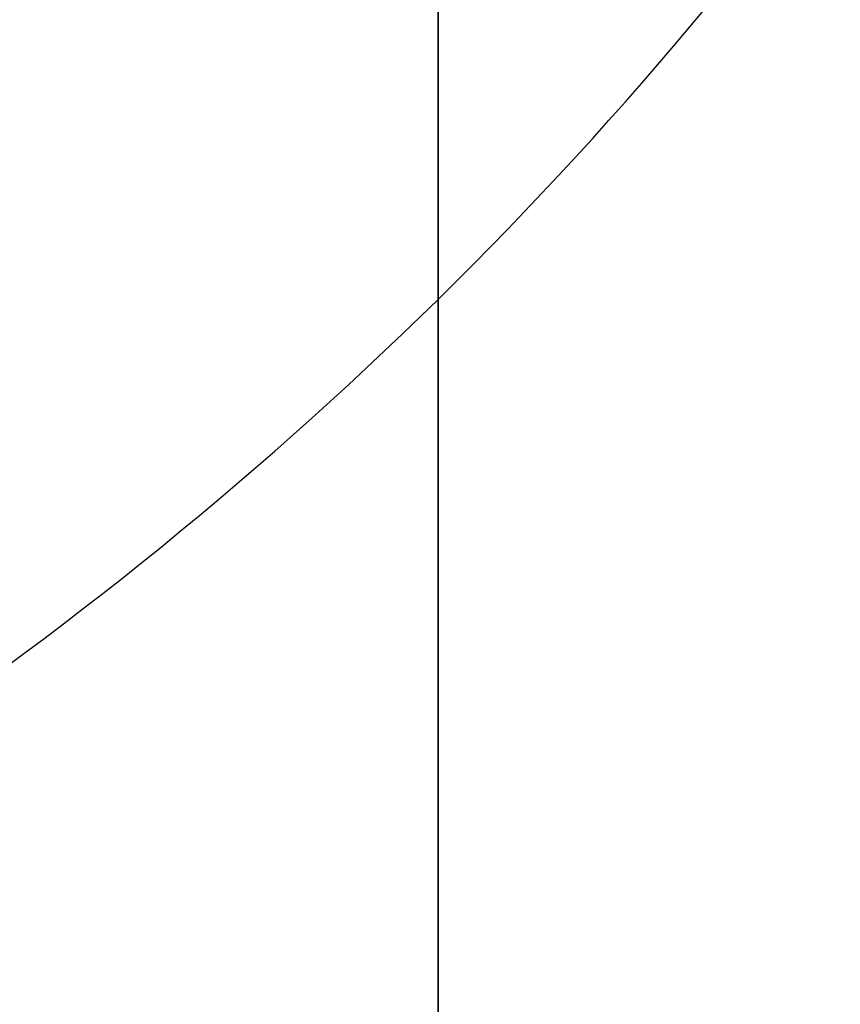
# Model space of a CAD drawing. Header units: millimetres. Extents: x -273 to 273, y -262 to 262.
# Tile 125 of 256: x 0.8812 to 0.9416, y -2.0053 to -1.9329. Entities that reach past the tile are written whole.
import ezdxf

# ---------------------------------------------------------------- set-up
doc = ezdxf.new("R2010")
doc.units = ezdxf.units.MM
doc.header["$MEASUREMENT"] = 0
doc.layers.add('Default', color=7, linetype='Continuous', true_color=0x000000)

# ---------------------------------------------------------------- blocks, each defined once
blk = doc.blocks.new('Block 01')
at = {"layer": 'Default', "color": 9, "true_color": 0xbfbfbf}
for points, knots in [([(0.911993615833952, -8.868600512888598, 254.5608155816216), (0.9119936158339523, -8.972087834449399, 257.9163246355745), (0.9119936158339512, -9.062686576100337, 261.2722222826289), (0.9119936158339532, -9.198377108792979, 267.157578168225), (0.911993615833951, -9.249186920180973, 269.6869061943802), (0.9119936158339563, -9.307000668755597, 273.0635295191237), (0.9119936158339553, -9.320665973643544, 273.9107090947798), (0.9119936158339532, -9.359283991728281, 276.460933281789), (0.9119936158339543, -9.381692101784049, 278.164017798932), (0.9119936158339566, -9.410381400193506, 280.7240323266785), (0.9119936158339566, -9.419143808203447, 281.5809323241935), (0.9119936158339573, -9.451137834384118, 285.0366709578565), (0.9119936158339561, -9.467556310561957, 287.6355809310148), (0.911993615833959, -9.483026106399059, 291.996885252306), (0.9119936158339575, -9.48597113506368, 293.7592591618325), (0.9119936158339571, -9.485526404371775, 298.2228741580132), (0.9119936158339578, -9.477929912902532, 300.9241268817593), (0.9119936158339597, -9.459033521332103, 304.5433901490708), (0.9119936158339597, -9.453489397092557, 305.4614127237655), (0.9119936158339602, -9.434506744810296, 308.2447043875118), (0.9119936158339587, -9.418826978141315, 310.1099665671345), (0.9119936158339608, -9.391151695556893, 312.9232220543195), (0.9119936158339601, -9.381135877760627, 313.871227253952), (0.9119936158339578, -9.350094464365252, 316.6296610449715), (0.911993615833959, -9.327343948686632, 318.4400776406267), (0.9119936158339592, -9.290649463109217, 321.1108146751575), (0.9119936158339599, -9.278348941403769, 321.9711505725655), (0.9119936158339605, -9.2396963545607, 324.5784518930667), (0.9119936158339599, -9.211929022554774, 326.3254030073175), (0.911993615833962, -9.167564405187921, 328.9591113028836), (0.9119936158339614, -9.152198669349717, 329.8458834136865), (0.911993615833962, -9.104418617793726, 332.5329892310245), (0.9119936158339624, -9.070750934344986, 334.333307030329), (0.9119936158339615, -9.017812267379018, 337.04714228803), (0.9119936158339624, -8.99961793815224, 337.960675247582), (0.911993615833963, -8.943449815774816, 340.7277936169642), (0.911993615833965, -8.904390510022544, 342.5813629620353), (0.9119936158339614, -8.84366030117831, 345.3747715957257), (0.9119936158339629, -8.82290852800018, 346.3146257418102), (0.911993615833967, -8.75919789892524, 349.1596726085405), (0.9119936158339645, -8.715324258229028, 351.064850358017), (0.9119936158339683, -8.647686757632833, 353.934986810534), (0.9119936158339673, -8.624683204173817, 354.8999586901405), (0.9119936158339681, -8.55438076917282, 357.8185591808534), (0.9119936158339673, -8.506338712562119, 359.7721749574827), (0.9119936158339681, -8.432780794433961, 362.7139027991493), (0.9119936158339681, -8.407865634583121, 363.7020254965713), (0.9119936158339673, -8.33202632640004, 366.687514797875), (0.9119936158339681, -8.280530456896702, 368.684871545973), (0.911993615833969, -8.202142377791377, 371.6907642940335), (0.9119936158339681, -8.175690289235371, 372.6993076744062), (0.9119936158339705, -8.095472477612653, 375.7427316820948), (0.9119936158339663, -8.0413061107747, 377.7776060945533), (0.9119936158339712, -7.959282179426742, 380.8379478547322), (0.9119936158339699, -7.931702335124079, 381.8634187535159), (0.9119936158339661, -7.848367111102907, 384.9535345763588), (0.911993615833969, -7.792382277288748, 387.018177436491), (0.9119936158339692, -7.708021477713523, 390.1209634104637), (0.9119936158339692, -7.679757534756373, 391.1591057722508), (0.9119936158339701, -7.594668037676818, 394.282382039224), (0.9119936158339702, -7.537785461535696, 396.3675184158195), (0.9119936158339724, -7.452492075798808, 399.498454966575), (0.9119936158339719, -7.424022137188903, 400.5442496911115), (0.9119936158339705, -7.310162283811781, 404.7325100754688), (0.9119936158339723, -7.22508745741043, 407.8749950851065), (0.9119936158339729, -7.084865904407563, 413.109724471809), (0.9119936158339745, -7.029219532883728, 415.2019489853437), (0.9119936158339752, -6.892049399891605, 420.4134216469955), (0.9119936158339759, -6.811226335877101, 423.5326923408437), (0.9119936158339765, -6.706009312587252, 427.683857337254), (0.9119936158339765, -6.680049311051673, 428.7157011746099), (0.911993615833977, -6.603190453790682, 431.7953901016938), (0.9119936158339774, -6.552903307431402, 433.843252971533), (0.9119936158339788, -6.47909022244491, 436.9059312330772), (0.9119936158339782, -6.454861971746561, 437.9207263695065), (0.9119936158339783, -6.383400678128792, 440.9439577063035), (0.9119936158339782, -6.336869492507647, 442.9524122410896), (0.9119936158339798, -6.268872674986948, 445.9534809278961), (0.9119936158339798, -6.246633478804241, 446.9460749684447), (0.9119936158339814, -6.181262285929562, 449.8981067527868), (0.9119936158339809, -6.138878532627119, 451.8575620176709), (0.9119936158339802, -6.07717757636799, 454.782989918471), (0.9119936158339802, -6.0570613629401, 455.7489439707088), (0.9119936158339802, -5.998104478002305, 458.6171735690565), (0.9119936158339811, -5.960013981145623, 460.5194645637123), (0.9119936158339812, -5.90471662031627, 463.357359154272), (0.9119936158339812, -5.886734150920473, 464.2929469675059), (0.9119936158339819, -5.834148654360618, 467.066908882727), (0.9119936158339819, -5.800251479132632, 468.9052952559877), (0.9119936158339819, -5.751092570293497, 471.6459008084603), (0.9119936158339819, -5.735131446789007, 472.5481081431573), (0.9119936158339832, -5.688508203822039, 475.2194721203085), (0.9119936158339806, -5.658458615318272, 476.9886369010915), (0.9119936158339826, -5.61479925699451, 479.6243325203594), (0.9119936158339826, -5.600623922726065, 480.4908564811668), (0.9119936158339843, -5.559188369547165, 483.05342551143), (0.9119936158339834, -5.532394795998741, 484.7494737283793), (0.911993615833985, -5.493221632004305, 487.2747711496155), (0.9119936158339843, -5.480473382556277, 488.1040194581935), (0.9119936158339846, -5.443086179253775, 490.5537276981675), (0.9119936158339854, -5.41871116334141, 492.1741849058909), (0.9119936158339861, -5.382635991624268, 494.5857260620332), (0.9119936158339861, -5.370833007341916, 495.3768162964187), (0.9119936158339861, -5.335990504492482, 497.7117270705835), (0.9119936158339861, -5.31295063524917, 499.2555378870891), (0.911993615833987, -5.27821053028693, 501.5520923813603), (0.9119936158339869, -5.266747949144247, 502.30485126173), (0.9119936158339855, -5.232582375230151, 504.5251555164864), (0.9119936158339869, -5.20954819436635, 505.9926824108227), (0.9119936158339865, -5.174006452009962, 508.1751452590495), (0.911993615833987, -5.16215651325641, 508.8901081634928), (0.9119936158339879, -5.126435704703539, 510.9981241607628), (0.9119936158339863, -5.101831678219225, 512.391147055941), (0.9119936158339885, -5.062979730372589, 514.4625377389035), (0.9119936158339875, -5.049892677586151, 515.1409490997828), (0.9119936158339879, -4.99717893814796, 517.785042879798), (0.9119936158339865, -4.954379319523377, 519.7506040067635), (0.9119936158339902, -4.874705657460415, 522.971050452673), (0.9119936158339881, -4.841270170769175, 524.2260686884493), (0.9119936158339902, -4.734915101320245, 527.8710314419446), (0.911993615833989, -4.653769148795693, 530.260640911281), (0.9119936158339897, -4.50767494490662, 533.7900630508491), (0.9119936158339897, -4.456377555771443, 534.9305893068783), (0.9119936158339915, -4.292664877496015, 538.2592411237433), (0.9119936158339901, -4.167429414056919, 540.446659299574), (0.9119936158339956, -3.94882345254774, 543.6850949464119), (0.9119936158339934, -3.872576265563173, 544.737375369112), (0.9119936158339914, -3.632150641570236, 547.8260456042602), (0.9119936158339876, -3.452441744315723, 549.8611813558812), (0.911993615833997, -3.150606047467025, 552.8820981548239), (0.9119936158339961, -3.046349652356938, 553.8697121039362), (0.9119936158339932, -2.721664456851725, 556.786189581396), (0.9119936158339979, -2.48528901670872, 558.7132833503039), (0.9119936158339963, -2.101686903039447, 561.581937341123), (0.9119936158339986, -1.97038108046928, 562.5256071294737), (0.9119936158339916, -1.565874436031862, 565.3286947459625), (0.9119936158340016, -1.278800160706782, 567.1861831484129), (0.9119936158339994, -0.826771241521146, 569.9593601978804), (0.9119936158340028, -0.673393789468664, 570.876850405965), (0.9119936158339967, -0.2057423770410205, 573.6161620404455), (0.9119936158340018, 0.1179122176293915, 575.4365306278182), (0.9119936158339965, 0.6132270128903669, 578.162133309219), (0.9119936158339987, 0.77964332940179, 579.0681718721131), (0.9119936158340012, 1.281285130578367, 581.7841854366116), (0.9119936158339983, 1.619226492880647, 583.5938846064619), (0.9119936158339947, 2.120698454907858, 586.3105700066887), (0.9119936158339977, 2.287010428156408, 587.2168322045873), (0.9119936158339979, 2.69838485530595, 589.4860923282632), (0.9119936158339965, 2.940996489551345, 590.8496583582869), (0.9119936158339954, 3.2538722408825, 592.6708113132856), (0.9119936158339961, 3.331312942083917, 593.1269882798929), (0.9119936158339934, 3.560957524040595, 594.4988948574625), (0.9119936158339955, 3.709981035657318, 595.4152493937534), (0.9119936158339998, 3.925547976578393, 596.7939139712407), (0.9119936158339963, 3.996269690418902, 597.2554963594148), (0.9119936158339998, 4.205237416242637, 598.6514774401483), (0.9119936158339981, 4.338534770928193, 599.5867161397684), (0.911993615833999, 4.527750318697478, 600.999353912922), (0.9119936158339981, 4.589513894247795, 601.475907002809), (0.9119936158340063, 4.771454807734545, 602.9316276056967), (0.9119936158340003, 4.88459274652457, 603.9117420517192), (0.911993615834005, 5.041227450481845, 605.4005573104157), (0.9119936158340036, 5.091999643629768, 605.9084780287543), (0.9119936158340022, 5.240821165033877, 607.480171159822), (0.9119936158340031, 5.329822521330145, 608.5447912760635), (0.9119936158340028, 5.448770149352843, 610.172501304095), (0.9119936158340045, 5.486780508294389, 610.7350559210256), (0.9119936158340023, 5.59680515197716, 612.4996783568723), (0.9119936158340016, 5.65837643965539, 613.7022987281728), (0.9119936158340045, 5.735707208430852, 615.5526534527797), (0.9119936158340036, 5.759504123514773, 616.2001587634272), (0.9119936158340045, 5.82577163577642, 618.2558966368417), (0.911993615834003, 5.857404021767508, 619.6643214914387), (0.9119936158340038, 5.890164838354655, 621.8427462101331), (0.9119936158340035, 5.898611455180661, 622.612757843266), (0.9119936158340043, 5.917099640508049, 625.0794828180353), (0.9119936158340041, 5.916953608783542, 626.7761057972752), (0.9119936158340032, 5.902864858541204, 629.4099498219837), (0.9119936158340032, 5.895089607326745, 630.3473095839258), (0.9119936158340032, 5.868228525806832, 632.857835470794), (0.9119936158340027, 5.84508134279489, 634.4308940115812), (0.9119936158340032, 5.807029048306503, 636.5945367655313), (0.9119936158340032, 5.795993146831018, 637.1852486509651), (0.9119936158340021, 5.759800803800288, 639.0274248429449), (0.9119936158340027, 5.732667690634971, 640.2788206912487), (0.9119936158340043, 5.688155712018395, 642.1928921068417), (0.9119936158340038, 5.672188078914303, 642.855620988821), (0.9119936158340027, 5.62085689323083, 644.923195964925), (0.911993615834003, 5.583810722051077, 646.327975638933), (0.9119936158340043, 5.524639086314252, 648.4769338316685), (0.9119936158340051, 5.503684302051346, 649.2211611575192), (0.9119936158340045, 5.437061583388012, 651.543161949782), (0.9119936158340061, 5.390014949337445, 653.120875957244), (0.9119936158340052, 5.316063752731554, 655.5343420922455), (0.9119936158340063, 5.290086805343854, 656.3701357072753), (0.9119936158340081, 5.208084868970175, 658.9773482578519), (0.9119936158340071, 5.150988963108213, 660.748717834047), (0.9119936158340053, 5.062193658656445, 663.4580676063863), (0.9119936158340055, 5.031179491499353, 664.3960803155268), (0.9119936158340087, 4.933775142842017, 667.3210461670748), (0.9119936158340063, 4.866620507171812, 669.307961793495), (0.9119936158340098, 4.762973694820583, 672.346324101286), (0.9119936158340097, 4.726928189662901, 673.3977936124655), (0.9119936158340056, 4.573662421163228, 677.851601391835), (0.9119936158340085, 4.455211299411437, 681.2538729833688), (0.9119936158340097, 4.249461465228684, 687.1444859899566), (0.9119936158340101, 4.162321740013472, 689.6328390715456), (0.911993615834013, 3.921153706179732, 696.5211448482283), (0.911993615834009, 3.76720525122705, 700.9210878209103), (0.9119936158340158, 3.551600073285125, 707.120066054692), (0.9119936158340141, 3.489170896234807, 708.9190809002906), (0.9119936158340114, 3.294091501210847, 714.5569755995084), (0.9119936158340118, 3.162090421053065, 718.3958735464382), (0.9119936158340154, 2.961368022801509, 724.2802429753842), (0.911993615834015, 2.89189229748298, 726.3256905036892), (0.9119936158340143, 2.597038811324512, 735.045732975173), (0.9119936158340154, 2.374785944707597, 741.7204278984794), (0.9119936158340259, 1.820110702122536, 758.6619688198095), (0.9119936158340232, 1.492886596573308, 768.9289814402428), (0.9119936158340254, 1.174451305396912, 779.1962713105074)], [0.0002810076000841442, 0.0002810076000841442, 0.0002810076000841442, 0.0002810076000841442, 1.00757497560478, 1.00757497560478, 1.76664923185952, 1.76664923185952, 2.02087800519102, 2.02087800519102, 2.53193014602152, 2.53193014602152, 2.78905479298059, 2.78905479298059, 3.56886162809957, 3.56886162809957, 4.09765108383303, 4.09765108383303, 4.90813608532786, 4.90813608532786, 5.18358168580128, 5.18358168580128, 5.74324337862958, 5.74324337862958, 6.02769073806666, 6.02769073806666, 6.57091079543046, 6.57091079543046, 6.829060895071, 6.829060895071, 7.3532548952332, 7.3532548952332, 7.61934626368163, 7.61934626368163, 8.15957232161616, 8.15957232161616, 8.4337032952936, 8.4337032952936, 8.98992787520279, 8.98992787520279, 9.27196664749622, 9.27196664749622, 9.84369616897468, 9.84369616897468, 10.1332810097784, 10.1332810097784, 10.7195622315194, 10.7195622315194, 11.0161016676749, 11.0161016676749, 11.6155220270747, 11.6155220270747, 11.9181950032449, 11.9181950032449, 12.528882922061, 12.528882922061, 12.8366389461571, 12.8366389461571, 13.4562641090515, 13.4562641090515, 13.7678233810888, 13.7678233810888, 14.3935969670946, 14.3935969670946, 14.7074504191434, 14.7074504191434, 15.6505328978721, 15.6505328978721, 16.2784123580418, 16.2784123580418, 17.2144870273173, 17.2144870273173, 17.524129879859, 17.524129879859, 18.138655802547, 18.138655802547, 18.4431712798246, 18.4431712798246, 19.0458485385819, 19.0458485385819, 19.343690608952, 19.343690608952, 19.9316423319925, 19.9316423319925, 20.221480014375, 20.221480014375, 20.7922589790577, 20.7922589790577, 21.0729759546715, 21.0729759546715, 21.6245639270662, 21.6245639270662, 21.895258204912, 21.895258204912, 22.4260652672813, 22.4260652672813, 22.6860488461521, 22.6860488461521, 23.1949127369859, 23.1949127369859, 23.4437112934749, 23.4437112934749, 23.9298968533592, 23.9298968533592, 24.1672495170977, 24.1672495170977, 24.6304483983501, 24.6304483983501, 24.8563077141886, 24.8563077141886, 25.2966386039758, 25.2966386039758, 25.5111708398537, 25.5111708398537, 25.9291805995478, 25.9291805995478, 26.1327667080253, 26.1327667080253, 26.7226727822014, 26.7226727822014, 27.0994039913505, 27.0994039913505, 27.8169403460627, 27.8169403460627, 28.159605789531, 28.159605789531, 28.8172638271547, 28.8172638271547, 29.1339894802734, 29.1339894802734, 29.7473349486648, 29.7473349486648, 30.0455004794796, 30.0455004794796, 30.628396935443, 30.628396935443, 30.9144422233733, 30.9144422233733, 31.4786711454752, 31.4786711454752, 31.7578953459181, 31.7578953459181, 32.3127901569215, 32.3127901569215, 32.5892093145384, 32.5892093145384, 33.1415011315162, 33.1415011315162, 33.4178515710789, 33.4178515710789, 33.8331459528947, 33.8331459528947, 33.9718657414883, 33.9718657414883, 34.2501505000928, 34.2501505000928, 34.3901019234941, 34.3901019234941, 34.6731695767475, 34.6731695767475, 34.8171422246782, 34.8171422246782, 35.1126950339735, 35.1126950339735, 35.2656068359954, 35.2656068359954, 35.5856275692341, 35.5856275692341, 35.7545493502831, 35.7545493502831, 36.1153520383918, 36.1153520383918, 36.3095302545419, 36.3095302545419, 36.7317867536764, 36.7317867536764, 36.9626432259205, 36.9626432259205, 37.4713528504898, 37.4713528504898, 37.7524568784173, 37.7524568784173, 38.2242795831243, 38.2242795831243, 38.4014805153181, 38.4014805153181, 38.7769113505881, 38.7769113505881, 38.9757544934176, 38.9757544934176, 39.3972779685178, 39.3972779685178, 39.6206102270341, 39.6206102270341, 40.0940940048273, 40.0940940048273, 40.3449360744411, 40.3449360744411, 40.8765953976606, 40.8765953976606, 41.1581418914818, 41.1581418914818, 41.7545401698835, 41.7545401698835, 42.0701600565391, 42.0701600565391, 43.0914501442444, 43.0914501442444, 43.8384122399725, 43.8384122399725, 45.1592086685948, 45.1592086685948, 45.6992418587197, 45.6992418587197, 46.8516025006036, 46.8516025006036, 47.4655969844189, 47.4655969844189, 49.4691382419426, 49.4691382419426, 52.550842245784, 52.550842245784, 52.550842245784, 52.550842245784]), ([(0.9119936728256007, -0.4030210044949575, 771.2749575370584), (0.9119936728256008, -0.162553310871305, 763.6293818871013), (0.9119936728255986, 0.08284143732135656, 755.9839594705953), (0.9119936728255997, 0.5516690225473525, 741.6637979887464), (0.9119936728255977, 0.7739312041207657, 734.9890186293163), (0.9119936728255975, 1.068783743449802, 726.2688755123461), (0.9119936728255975, 1.138260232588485, 724.2234005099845), (0.9119936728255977, 1.338983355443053, 718.3389621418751), (0.9119936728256, 1.470984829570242, 714.5000263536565), (0.9119936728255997, 1.666064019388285, 708.8621007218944), (0.9119936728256, 1.72849288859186, 707.0630840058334), (0.9119936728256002, 1.944095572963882, 700.8641419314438), (0.9119936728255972, 2.09804162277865, 696.464250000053), (0.9119936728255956, 2.339202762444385, 689.5761404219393), (0.9119936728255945, 2.426338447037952, 687.0879073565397), (0.9119936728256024, 2.632072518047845, 681.1977745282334), (0.9119936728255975, 2.750511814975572, 677.7958750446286), (0.9119936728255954, 2.90375928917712, 673.3426791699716), (0.9119936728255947, 2.939798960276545, 672.2914011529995), (0.9119936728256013, 3.043425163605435, 669.2537140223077), (0.9119936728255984, 3.110564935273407, 667.2672971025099), (0.911993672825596, 3.207945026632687, 664.3431710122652), (0.9119936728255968, 3.238950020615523, 663.4054753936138), (0.9119936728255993, 3.327714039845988, 660.6972073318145), (0.9119936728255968, 3.38478793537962, 658.926622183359), (0.9119936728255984, 3.466754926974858, 656.3207039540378), (0.9119936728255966, 3.492718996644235, 655.4853891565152), (0.9119936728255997, 3.566627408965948, 653.0735231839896), (0.9119936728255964, 3.613644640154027, 651.496956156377), (0.9119936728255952, 3.680221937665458, 649.1768228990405), (0.9119936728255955, 3.701160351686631, 648.4332767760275), (0.9119936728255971, 3.760278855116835, 646.2865621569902), (0.9119936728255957, 3.797289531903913, 644.883377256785), (0.9119936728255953, 3.848567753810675, 642.81837351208), (0.9119936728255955, 3.864516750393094, 642.1565724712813), (0.9119936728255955, 3.90896979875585, 640.2455222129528), (0.911993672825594, 3.936065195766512, 638.996259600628), (0.911993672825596, 3.972204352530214, 637.1574952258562), (0.9119936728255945, 3.983222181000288, 636.5680034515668), (0.9119936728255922, 4.021200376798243, 634.4095974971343), (0.9119936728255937, 4.04430330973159, 632.840668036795), (0.9119936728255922, 4.07111334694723, 630.3376203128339), (0.9119936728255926, 4.07887409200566, 629.4034854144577), (0.9119936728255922, 4.092941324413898, 626.7804122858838), (0.9119936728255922, 4.093119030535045, 625.0915200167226), (0.9119936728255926, 4.074773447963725, 622.6373860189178), (0.9119936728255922, 4.066393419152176, 621.8719270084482), (0.9119936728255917, 4.033903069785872, 619.7082272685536), (0.9119936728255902, 4.002546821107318, 618.310188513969), (0.9119936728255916, 3.9368688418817, 616.2708985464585), (0.9119936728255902, 3.913304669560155, 615.6291732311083), (0.9119936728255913, 3.836787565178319, 613.7968476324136), (0.9119936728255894, 3.775901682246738, 612.6066661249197), (0.911993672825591, 3.667132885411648, 610.8611315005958), (0.9119936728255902, 3.62958289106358, 610.3050597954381), (0.9119936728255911, 3.512121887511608, 608.6967860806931), (0.9119936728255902, 3.424258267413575, 607.6452161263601), (0.9119936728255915, 3.277337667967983, 606.0929030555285), (0.9119936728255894, 3.22722043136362, 605.5913142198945), (0.9119936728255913, 3.0725691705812, 604.1207356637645), (0.9119936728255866, 2.960841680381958, 603.152496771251), (0.9119936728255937, 2.781097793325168, 601.7138780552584), (0.9119936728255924, 2.72004885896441, 601.2426902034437), (0.9119936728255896, 2.532883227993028, 599.8449380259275), (0.9119936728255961, 2.400956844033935, 598.9190990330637), (0.9119936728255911, 2.194011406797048, 597.5363046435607), (0.9119936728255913, 2.123914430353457, 597.0787017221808), (0.9119936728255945, 1.9100625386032, 595.7107294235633), (0.9119936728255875, 1.762130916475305, 594.8009450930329), (0.9119936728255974, 1.534033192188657, 593.4380696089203), (0.9119936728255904, 1.457050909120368, 592.9845304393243), (0.9119936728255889, 1.145701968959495, 591.1720322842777), (0.9119936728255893, 0.9041236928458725, 589.814153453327), (0.9119936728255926, 0.4941447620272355, 587.5524143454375), (0.9119936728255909, 0.3282191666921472, 586.6482110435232), (0.9119936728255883, -0.1727233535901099, 583.9343087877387), (0.91199367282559, -0.5106050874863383, 582.1249269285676), (0.9119936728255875, -1.012573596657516, 579.4072338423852), (0.9119936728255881, -1.179286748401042, 578.4996315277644), (0.9119936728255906, -1.67597799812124, 575.7666698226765), (0.9119936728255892, -2.000751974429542, 573.9401838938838), (0.9119936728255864, -2.470316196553, 571.1901006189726), (0.9119936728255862, -2.624445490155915, 570.2682789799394), (0.911993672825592, -3.078976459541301, 567.480318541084), (0.9119936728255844, -3.367765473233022, 565.6121712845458), (0.9119936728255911, -3.774835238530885, 562.7921833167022), (0.9119936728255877, -3.907027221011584, 561.8424586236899), (0.9119936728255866, -4.293298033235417, 558.9548731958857), (0.9119936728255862, -4.531359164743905, 557.0148479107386), (0.9119936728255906, -4.85837970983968, 554.0788205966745), (0.9119936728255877, -4.96338552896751, 553.0846225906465), (0.9119936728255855, -5.267332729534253, 550.0442321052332), (0.9119936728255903, -5.448288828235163, 547.9963191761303), (0.9119936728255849, -5.690333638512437, 544.8890367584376), (0.9119936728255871, -5.767068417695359, 543.8308184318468), (0.9119936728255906, -5.986969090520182, 540.5757349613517), (0.9119936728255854, -6.112920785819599, 538.3778613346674), (0.9119936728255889, -6.277506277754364, 535.0345952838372), (0.9119936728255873, -6.329050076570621, 533.8897178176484), (0.9119936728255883, -6.475758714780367, 530.3489994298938), (0.9119936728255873, -6.55722097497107, 527.9527796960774), (0.911993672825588, -6.66393641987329, 524.2991944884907), (0.9119936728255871, -6.697465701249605, 523.0419342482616), (0.911993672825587, -6.777329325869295, 519.8169500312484), (0.9119936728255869, -6.820216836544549, 517.849190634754), (0.911993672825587, -6.873024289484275, 515.2025541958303), (0.9119936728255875, -6.886130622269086, 514.5236764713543), (0.911993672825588, -6.925032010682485, 512.4511958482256), (0.9119936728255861, -6.949662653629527, 511.0575931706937), (0.9119936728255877, -6.985415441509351, 508.9488996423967), (0.9119936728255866, -6.997273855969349, 508.233802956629), (0.9119936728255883, -7.03283525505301, 506.0511814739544), (0.911993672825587, -7.055878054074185, 504.5836623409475), (0.911993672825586, -7.090050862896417, 502.3635167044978), (0.911993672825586, -7.101514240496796, 501.6108817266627), (0.911993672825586, -7.136252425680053, 499.3148834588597), (0.9119936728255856, -7.15928754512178, 497.771528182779), (0.911993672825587, -7.19411846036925, 495.4374092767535), (0.9119936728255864, -7.205916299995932, 494.646635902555), (0.9119936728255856, -7.241972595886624, 492.2361802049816), (0.9119936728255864, -7.266332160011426, 490.6165071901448), (0.9119936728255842, -7.303692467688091, 488.168051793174), (0.9119936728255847, -7.316430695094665, 487.3392586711), (0.9119936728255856, -7.355570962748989, 484.8154198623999), (0.9119936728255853, -7.382340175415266, 483.120384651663), (0.9119936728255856, -7.423736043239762, 480.5593852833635), (0.9119936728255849, -7.43789728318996, 479.6934092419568), (0.911993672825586, -7.481512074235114, 477.0594152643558), (0.911993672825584, -7.511529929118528, 475.2914091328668), (0.9119936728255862, -7.558102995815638, 472.6218115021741), (0.9119936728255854, -7.574046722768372, 471.720206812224), (0.9119936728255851, -7.623151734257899, 468.9814372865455), (0.9119936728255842, -7.657011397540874, 467.144285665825), (0.9119936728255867, -7.709538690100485, 464.3721861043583), (0.911993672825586, -7.727501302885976, 463.4372237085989), (0.9119936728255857, -7.782738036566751, 460.601207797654), (0.911993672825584, -7.820787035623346, 458.7001687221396), (0.9119936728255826, -7.879680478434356, 455.833811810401), (0.9119936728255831, -7.899775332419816, 454.8684785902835), (0.9119936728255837, -7.961411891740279, 451.9448929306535), (0.9119936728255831, -8.00375219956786, 449.9866556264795), (0.9119936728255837, -8.069057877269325, 447.0364320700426), (0.9119936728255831, -8.091275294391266, 446.0444301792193), (0.9119936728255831, -8.159207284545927, 443.0450969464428), (0.9119936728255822, -8.205695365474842, 441.0377805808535), (0.9119936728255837, -8.277092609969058, 438.016225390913), (0.9119936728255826, -8.301299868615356, 437.001971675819), (0.9119936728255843, -8.375051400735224, 433.9408569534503), (0.9119936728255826, -8.425298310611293, 431.8940095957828), (0.9119936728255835, -8.502098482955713, 428.8158007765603), (0.9119936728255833, -8.528039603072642, 427.7844265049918), (0.9119936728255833, -8.633185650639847, 423.6349784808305), (0.9119936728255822, -8.713958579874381, 420.5169339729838), (0.9119936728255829, -8.851054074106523, 415.307322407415), (0.911993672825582, -8.906674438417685, 413.2157407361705), (0.9119936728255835, -9.046841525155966, 407.9823516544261), (0.9119936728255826, -9.131890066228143, 404.8405512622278), (0.911993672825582, -9.24572165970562, 400.6531100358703), (0.9119936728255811, -9.274186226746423, 399.607471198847), (0.9119936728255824, -9.359467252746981, 396.4769048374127), (0.9119936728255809, -9.416344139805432, 394.391975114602), (0.9119936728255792, -9.501428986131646, 391.2689490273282), (0.91199367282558, -9.529692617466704, 390.230858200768), (0.9119936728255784, -9.614056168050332, 387.128132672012), (0.9119936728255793, -9.670045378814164, 385.0634911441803), (0.911993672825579, -9.753391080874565, 381.9733185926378), (0.911993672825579, -9.780975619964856, 380.9477978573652), (0.9119936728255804, -9.863017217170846, 377.8872146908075), (0.9119936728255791, -9.917197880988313, 375.8521409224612), (0.9119936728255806, -9.99744104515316, 372.8083594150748), (0.9119936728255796, -10.02390273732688, 371.7996665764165), (0.911993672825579, -10.10232306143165, 368.7932350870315), (0.9119936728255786, -10.1538428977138, 366.7954808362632), (0.9119936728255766, -10.2297220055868, 363.8093364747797), (0.9119936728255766, -10.2546515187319, 362.8209655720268), (0.9119936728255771, -10.3282557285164, 359.8784038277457), (0.9119936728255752, -10.37633102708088, 357.9241935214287), (0.911993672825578, -10.44668704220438, 355.004641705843), (0.9119936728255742, -10.46970945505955, 354.039323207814), (0.9119936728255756, -10.537406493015, 351.1680585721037), (0.9119936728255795, -10.5813220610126, 349.2620896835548), (0.9119936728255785, -10.64509906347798, 346.4157957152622), (0.9119936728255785, -10.66587384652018, 345.4754967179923), (0.9119936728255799, -10.72667568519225, 342.6806664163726), (0.9119936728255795, -10.7657847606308, 340.8261098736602), (0.9119936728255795, -10.82203065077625, 338.0574496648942), (0.9119936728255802, -10.84025164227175, 337.143374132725), (0.9119936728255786, -10.89327243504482, 334.4278260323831), (0.9119936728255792, -10.92699657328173, 332.626326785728), (0.9119936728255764, -10.97486388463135, 329.937387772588), (0.9119936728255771, -10.99025926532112, 329.04997685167), (0.9119936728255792, -11.03471438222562, 326.4142704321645), (0.9119936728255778, -11.06254333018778, 324.6659481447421), (0.9119936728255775, -11.10129019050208, 322.0565303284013), (0.9119936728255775, -11.11362247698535, 321.1954626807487), (0.9119936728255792, -11.15041715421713, 318.5223755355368), (0.9119936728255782, -11.17323670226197, 316.7103259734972), (0.9119936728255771, -11.20438489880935, 313.9493355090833), (0.9119936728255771, -11.2144378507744, 313.00042178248), (0.9119936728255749, -11.24222473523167, 310.18435379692), (0.9119936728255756, -11.2579790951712, 308.3171719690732), (0.9119936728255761, -11.27707344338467, 305.5309366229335), (0.9119936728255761, -11.2826545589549, 304.6119072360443), (0.9119936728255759, -11.3016971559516, 300.988502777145), (0.9119936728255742, -11.30940141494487, 298.2840770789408), (0.9119936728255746, -11.31001913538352, 293.8150580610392), (0.9119936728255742, -11.30714076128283, 292.0504794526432), (0.9119936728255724, -11.29183007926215, 287.6836209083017), (0.9119936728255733, -11.27550105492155, 285.0813470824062), (0.9119936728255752, -11.24361662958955, 281.6211020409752), (0.9119936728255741, -11.23488057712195, 280.7630777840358), (0.9119936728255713, -11.20626756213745, 278.1997026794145), (0.9119936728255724, -11.18390694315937, 276.494377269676), (0.9119936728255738, -11.14535458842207, 273.9407974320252), (0.9119936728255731, -11.13171024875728, 273.092506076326), (0.9119936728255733, -11.07397700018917, 269.711491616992), (0.9119936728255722, -11.02321946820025, 267.1788808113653), (0.9119936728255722, -10.88758926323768, 261.2841621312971), (0.9119936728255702, -10.79697785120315, 257.9221898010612), (0.9119936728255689, -10.69344721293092, 254.5606252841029)], [0.786852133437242, 0.786852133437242, 0.786852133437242, 0.786852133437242, 3.081672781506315, 3.081672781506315, 5.085228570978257, 5.085228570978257, 5.699229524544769, 5.699229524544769, 6.851600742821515, 6.851600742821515, 7.391636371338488, 7.391636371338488, 8.712429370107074, 8.712429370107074, 9.459371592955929, 9.459371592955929, 10.48058769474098, 10.48058769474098, 10.79616825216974, 10.79616825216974, 11.39246091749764, 11.39246091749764, 11.67393942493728, 11.67393942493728, 12.20542761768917, 12.20542761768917, 12.45616459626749, 12.45616459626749, 12.92939376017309, 12.92939376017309, 13.15257433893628, 13.15257433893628, 13.57373986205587, 13.57373986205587, 13.77237444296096, 13.77237444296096, 14.14732293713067, 14.14732293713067, 14.32424782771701, 14.32424782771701, 14.79512620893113, 14.79512620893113, 15.0754926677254, 15.0754926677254, 15.58242508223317, 15.58242508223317, 15.81223812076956, 15.81223812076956, 16.23210861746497, 16.23210861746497, 16.4249594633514, 16.4249594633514, 16.78290532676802, 16.78290532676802, 16.95033443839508, 16.95033443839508, 17.26735345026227, 17.26735345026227, 17.41880188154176, 17.41880188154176, 17.71161253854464, 17.71161253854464, 17.85433926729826, 17.85433926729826, 18.13522422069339, 18.13522422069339, 18.27424665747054, 18.27424665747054, 18.55099645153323, 18.55099645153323, 18.68909745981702, 18.68909745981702, 19.10305581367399, 19.10305581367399, 19.37891870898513, 19.37891870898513, 19.93112780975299, 19.93112780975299, 20.20790738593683, 20.20790738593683, 20.76422196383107, 20.76422196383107, 21.04445097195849, 21.04445097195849, 21.61114858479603, 21.61114858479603, 21.89859350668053, 21.89859350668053, 22.48447090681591, 22.48447090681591, 22.78415035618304, 22.78415035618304, 23.40042640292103, 23.40042640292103, 23.71850893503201, 23.71850893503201, 24.37855119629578, 24.37855119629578, 24.7222014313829, 24.7222014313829, 25.44122734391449, 25.44122734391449, 25.81845179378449, 25.81845179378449, 26.40882859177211, 26.40882859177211, 26.6125085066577, 26.6125085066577, 27.03062390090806, 27.03062390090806, 27.24517225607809, 27.24517225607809, 27.68547135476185, 27.68547135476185, 27.91128655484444, 27.91128655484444, 28.37434883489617, 28.37434883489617, 28.61161227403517, 28.61161227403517, 29.09758433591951, 29.09758433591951, 29.3462613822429, 29.3462613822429, 29.85485839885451, 29.85485839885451, 30.1146989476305, 30.1146989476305, 30.6452054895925, 30.6452054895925, 30.91574426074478, 30.91574426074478, 31.46701470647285, 31.46701470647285, 31.74757137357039, 31.74757137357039, 32.3180300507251, 32.3180300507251, 32.60770926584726, 32.60770926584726, 33.195350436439, 33.195350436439, 33.49304179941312, 33.49304179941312, 34.09542957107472, 34.09542957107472, 34.39980757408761, 34.39980757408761, 35.01407576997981, 35.01407576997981, 35.32359967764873, 35.32359967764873, 36.25936395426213, 36.25936395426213, 36.88708132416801, 36.88708132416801, 37.82999197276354, 37.82999197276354, 38.14380664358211, 38.14380664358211, 38.76952949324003, 38.76952949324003, 39.08107655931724, 39.08107655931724, 39.70070316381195, 39.70070316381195, 40.00847265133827, 40.00847265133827, 40.61921265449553, 40.61921265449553, 40.92192411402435, 40.92192411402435, 41.52144609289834, 41.52144609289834, 41.81804855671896, 41.81804855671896, 42.40448009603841, 42.40448009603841, 42.69415212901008, 42.69415212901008, 43.2660799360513, 43.2660799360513, 43.54822969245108, 43.54822969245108, 44.10469970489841, 44.10469970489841, 44.37896497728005, 44.37896497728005, 44.91948244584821, 44.91948244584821, 45.18573069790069, 45.18573069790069, 45.7102602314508, 45.7102602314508, 45.96858862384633, 45.96858862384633, 46.51220331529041, 46.51220331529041, 46.79686844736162, 46.79686844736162, 47.35698844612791, 47.35698844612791, 47.63267330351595, 47.63267330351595, 48.4439075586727, 48.4439075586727, 48.97321304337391, 48.97321304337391, 49.75379990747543, 49.75379990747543, 50.01118368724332, 50.01118368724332, 50.52274989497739, 50.52274989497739, 50.77723268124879, 50.77723268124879, 51.53705264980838, 51.53705264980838, 52.54585545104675, 52.54585545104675, 52.54585545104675, 52.54585545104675]), ([(0.6999999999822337, 1.965458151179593, 596.6348833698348), (0.778539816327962, 1.965458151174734, 596.6348833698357), (0.9347174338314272, 2.029957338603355, 596.6248003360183), (0.9999999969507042, 2.184260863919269, 596.6006783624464), (0.9999999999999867, 2.261858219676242, 596.5885477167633)], [-3.766506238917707e-11, -3.766506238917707e-11, -3.766506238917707e-11, -3.766506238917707e-11, 0.5, 0.99999997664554, 0.99999997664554, 0.99999997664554, 0.99999997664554]), ([(0.6999999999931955, 1.70311032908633, 705.2610147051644), (0.7785398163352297, 1.703110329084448, 705.2610147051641), (0.9347174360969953, 1.76835343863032, 705.2632839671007), (0.9999999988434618, 1.924436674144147, 705.2687128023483), (0.9999999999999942, 2.002929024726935, 705.2714428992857)], [-1.442705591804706e-11, -1.442705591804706e-11, -1.442705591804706e-11, -1.442705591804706e-11, 0.5, 0.9999999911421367, 0.9999999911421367, 0.9999999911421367, 0.9999999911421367])]:
    blk.add_open_spline(points, degree=3, knots=knots, dxfattribs=at)
for points in [[(0.6999999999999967, 2.244208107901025, 748.3981234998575), (0.7785398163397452, 2.244208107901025, 748.3981234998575), (0.9347173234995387, 2.178960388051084, 748.3959873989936), (1.000000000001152, 2.022866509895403, 748.3908771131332), (0.9999999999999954, 1.944368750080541, 748.3883071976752)], [(0.6999999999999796, 2.040002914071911, 585.3885859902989), (0.778539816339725, 2.040002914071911, 585.3885859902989), (0.9347173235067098, 1.975804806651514, 585.4004362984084), (1.000000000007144, 1.822221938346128, 585.4287861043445), (0.9999999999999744, 1.744986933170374, 585.4430428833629)]]:
    blk.add_open_spline(points, degree=3, dxfattribs=at)

msp = doc.modelspace()

# ---------------------------------------------------------------- linework, layer by layer
at = {"layer": 'Default', "color": 9, "true_color": 0xbfbfbf}
for centre, radius in [((2.48689957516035e-13, 4.67546815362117e-14, -579.6680000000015), 16), ((1.76744971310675e-13, 1.17676755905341e-15, -67.067876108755), 3.5), ((1.502247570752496e-14, 1.572370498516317e-15, -65.41749310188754), 3.5), ((1.766383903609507e-13, 3.113232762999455e-15, -62.66787610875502), 3), ((1.76717114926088e-13, 1.682889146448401e-15, -65.91787610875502), 2.625), ((2.48689957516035e-13, 4.217312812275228e-14, -582.5224783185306), 2.552031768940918), ((2.581645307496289e-14, 3.38909400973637e-15, -61.26787610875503), 2.4585), ((2.486899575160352e-13, 4.553261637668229e-14, -580.4293920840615), 2)]:
    msp.add_circle(centre, radius, dxfattribs=at)
for centre, radius, start, end in [((-3.8628076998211e-14, 1.277357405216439e-14, -22), 100.85, 0.002522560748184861, 270), ((-3.8628076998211e-14, 1.277357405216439e-14, -22), 100.05, 0.00252256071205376, 270), ((2.486899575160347e-13, 4.820173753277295e-14, -579.1680000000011), 15.99999999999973, 269.9999999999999, 89.99999999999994), ((2.48689957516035e-13, 4.464902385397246e-14, -580.168000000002), 16, 270, 89.99999999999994), ((2.486899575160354e-13, 7.48470901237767e-14, -578.6680000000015), 15.49999999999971, 269.9999999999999, 89.9999999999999), ((2.486899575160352e-13, 9.565976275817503e-15, -603.1680000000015), 7.499999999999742, 269.9999999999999, 89.99999999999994), ((2.486899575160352e-13, 4.598129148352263e-14, -580.1680000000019), 7.500000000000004, 270, 89.99999999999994), ((2.48689957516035e-13, 7.789619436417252e-15, -603.668000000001), 6.999999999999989, 269.9999999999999, 89.9999999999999), ((2.48689957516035e-13, 7.345530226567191e-15, -603.6680000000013), 4.458500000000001, 270, 89.99999999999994), ((2.486344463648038e-13, 1.275439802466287e-14, -583.6680000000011), 4.45849999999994, 277.9224263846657, 89.9999999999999), ((2.448644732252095e-14, 7.79312288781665e-15, -62.8678761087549), 4.449999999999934, 59.47667614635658, 239.4766761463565), ((2.185933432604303e-14, -9.758911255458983e-15, -59.66787610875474), 4.450000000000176, 59.47667614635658, 239.4766761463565), ((2.410389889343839e-14, 7.796626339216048e-15, -62.8678761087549), 4.449999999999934, 239.4766761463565, 59.47667614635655), ((2.080400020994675e-14, -9.18803421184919e-15, -59.66787610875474), 4.450000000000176, 239.4766761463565, 59.47667614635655), ((2.48689957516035e-13, 4.265062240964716e-14, -582.190784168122), 2.000000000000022, 269.9999999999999, 89.99999999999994), ((2.486899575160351e-13, 4.775764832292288e-14, -578.668000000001), 2, 270, 89.99999999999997), ((2.097795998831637e-14, 2.441837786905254e-15, -62.86787610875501), 2.999765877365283, 149.4766761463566, 329.4766761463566), ((2.978805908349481e-14, 4.140150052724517e-15, -59.66787610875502), 2.999765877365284, 149.4766761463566, 329.4766761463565), ((1.764144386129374e-13, 1.572370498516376e-15, -66.16787610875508), 3.5, 270, 0.1740811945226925), ((1.77191594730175e-13, 1.350325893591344e-15, -65.66787610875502), 3, 270, 0.1740811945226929), ((1.767475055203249e-13, 1.322971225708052e-14, -59.66787610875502), 3.000000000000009, 270, 0.1740811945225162), ((1.767475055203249e-13, 2.127482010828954e-15, -66.16787610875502), 2.625, 270, 0.1740811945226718), ((1.775246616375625e-13, 1.017258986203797e-15, -65.66787610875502), 2.624999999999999, 270, 0.1740811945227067), ((1.771916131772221e-13, 4.653239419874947e-15, -59.16787610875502), 2.500000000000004, 180.1740811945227, 0.1740811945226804), ((4.085620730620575e-14, 1.572370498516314e-15, -66.16787610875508), 3.499999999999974, 179.9999999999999, 359.9999999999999), ((3.97459842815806e-14, 1.572370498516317e-15, -64.66711009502), 3.499999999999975, 179.9999999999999, 0), ((2.417510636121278e-14, 2.23850431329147e-15, -62.55537610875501), 2.458500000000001, 180, 329.4766761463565), ((3.147482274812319e-14, 2.793615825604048e-15, -59.98037610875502), 2.458500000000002, 180, 329.4766761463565), ((-4.973799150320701e-14, 5.797170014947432e-14, -44), 100.85, 270, 359.9999999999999), ((-3.907985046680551e-14, 3.310270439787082e-14), 100.85, 270, 4.293462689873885e-15), ((-7.105427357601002e-14, 5.086627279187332e-14), 100.05, 270, 359.9999999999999), ((-8.526512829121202e-14, 7.928798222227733e-14, -44), 100.0500000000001, 270, 359.9999999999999), ((-3.8628076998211e-14, 1.277357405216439e-14, -22), 100.85, 270, 1.052506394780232e-14), ((-3.8628076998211e-14, 1.277357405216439e-14, -22), 100.05, 270, 1.052506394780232e-14), ((1.777467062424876e-13, -1.980343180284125e-15, -67.96787610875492), 3.499999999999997, 270, 358.1273680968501), ((2.486899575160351e-13, 2.428411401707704e-14, -593.6680000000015), 4.4585, 270, 342.740438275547), ((2.775744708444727e-13, 3.643337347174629e-14, -556.1680000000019), 2.300000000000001, 220.7057068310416, 319.2942931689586), ((2.784161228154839e-13, 3.621132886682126e-14, -555.168000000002), 2.300000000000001, 220.7057068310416, 319.2942931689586), ((2.761981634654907e-13, 3.547390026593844e-14, -555.668000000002), 2.3, 220.7057068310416, 319.2942931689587), ((2.486899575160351e-13, 2.749419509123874e-14, -591.6680000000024), 7.5, 270, 345.0337617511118)]:
    msp.add_arc(centre, radius, start, end, dxfattribs=at)
for points, weights, knots in [([(-112.052876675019, 3.686125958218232e-13, -41.67126407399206), (-112.052876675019, -112.052876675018, -41.67126407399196), (-3.551012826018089e-13, -112.052876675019, -41.67126407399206), (112.052876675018, -112.052876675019, -41.67126407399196), (112.052876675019, -3.848246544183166e-13, -41.67126407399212), (112.052876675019, 112.0528766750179, -41.671264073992), (3.859245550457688e-13, 112.052876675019, -41.67126407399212)], [1, 0.7071067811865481, 1, 0.7071067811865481, 1, 0.7071067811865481, 1], [-528.0367412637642, -528.0367412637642, -528.0367412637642, -352.0244941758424, -352.0244941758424, -176.0122470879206, -176.0122470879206, 0, 0, 0]), ([(3.733584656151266e-13, 108.255644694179, -41.67126407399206), (108.255644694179, 108.255644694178, -41.67126407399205), (108.255644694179, -3.295794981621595e-13, -41.67126407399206), (108.255644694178, -108.255644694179, -41.67126407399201), (-3.424886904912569e-13, -108.255644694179, -41.67126407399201), (-108.255644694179, -108.255644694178, -41.67126407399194), (-108.255644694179, 3.561743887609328e-13, -41.67126407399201)], [1, 0.7071067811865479, 1, 0.7071067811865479, 1, 0.7071067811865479, 1], [0, 0, 0, 170.0475690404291, 170.0475690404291, 340.0951380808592, 340.0951380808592, 510.1427071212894, 510.1427071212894, 510.1427071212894]), ([(2.109977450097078e-13, 58.94401797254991, -59.09351528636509), (58.94401797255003, 58.94401797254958, -59.09351528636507), (58.94401797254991, -1.942115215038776e-13, -59.09351528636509), (58.94401797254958, -58.94401797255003, -59.09351528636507), (-1.805700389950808e-13, -58.94401797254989, -59.09351528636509), (-58.94401797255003, -58.94401797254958, -59.09351528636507), (-58.9440179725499, 1.973562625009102e-13, -59.09351528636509), (-58.94401797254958, 58.94401797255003, -59.09351528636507), (2.109977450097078e-13, 58.94401797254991, -59.09351528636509)], [0.9909948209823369, 0.7007391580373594, 0.9909948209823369, 0.7007391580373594, 0.9909948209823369, 0.7007391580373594, 0.9909948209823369, 0.7007391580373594, 0.9909948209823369], [0, 0, 0, 224.1057533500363, 224.1057533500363, 448.211506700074, 448.211506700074, 672.3172600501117, 672.3172600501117, 896.423013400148, 896.423013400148, 896.423013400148]), ([(2.044550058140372e-13, 56.93896143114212, -58.00311703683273), (56.93896143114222, 56.93896143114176, -58.00311703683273), (56.93896143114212, -1.875516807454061e-13, -58.00311703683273), (56.93896143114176, -56.9389614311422, -58.00311703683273), (-1.737930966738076e-13, -56.9389614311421, -58.00311703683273), (-56.93896143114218, -56.93896143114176, -58.00311703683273), (-56.93896143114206, 1.906964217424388e-13, -58.00311703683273), (-56.93896143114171, 56.93896143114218, -58.00311703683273), (2.044550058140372e-13, 56.93896143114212, -58.00311703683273)], [0.9915545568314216, 0.70113495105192, 0.9915545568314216, 0.70113495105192, 0.9915545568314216, 0.70113495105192, 0.9915545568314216, 0.70113495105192, 0.9915545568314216], [0, 0, 0, 216.5112893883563, 216.5112893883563, 433.0225787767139, 433.0225787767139, 649.5338681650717, 649.5338681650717, 866.045157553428, 866.045157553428, 866.045157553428])]:
    msp.add_rational_spline(points, weights, degree=2, knots=knots, dxfattribs=at)
msp.add_open_spline([(86.75500000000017, -50.08802260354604, -756.8932544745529), (43.37750000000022, -25.04401130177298, -775.8033956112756), (2.700062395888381e-13, 7.615262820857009e-14, -794.7135367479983)], degree=2, dxfattribs=at)

# ---------------------------------------------------------------- block references
at = {"layer": 'Default', "color": 9, "true_color": 0xbfbfbf, "extrusion": (0, 0, -1), "rotation": 180}
msp.add_blockref('Block 01', (0, 8.233708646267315e-15, -200), dxfattribs=at)

doc.saveas('drawing.dxf')
